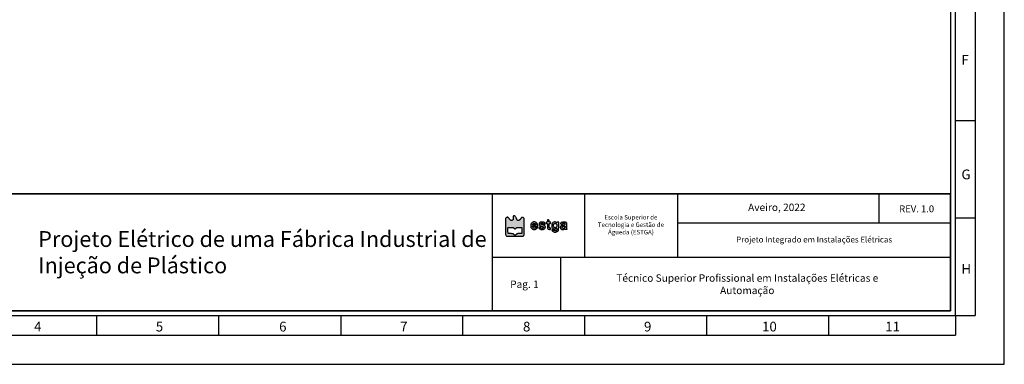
# Model space of a CAD drawing. Header units: millimetres. Extents: x -559 to 10735, y -2326 to 222.
# Tile 100 of 256: x 2162 to 2201, y -1865 to -1851. Entities that reach past the tile are written whole.
import ezdxf

# ---------------------------------------------------------------- set-up
doc = ezdxf.new("R2010")
doc.units = ezdxf.units.MM
doc.header["$LTSCALE"] = 4
for name, color, linetype in [('Cabeçalho', 252, 'Continuous'), ('Modelo', 251, 'Continuous'), ('Texto Cabeçalho', 3, 'Continuous')]:
    doc.layers.add(name, color=color, linetype=linetype)

msp = doc.modelspace()

# ---------------------------------------------------------------- hatches: boundary and pattern name
at = {"layer": 'Texto Cabeçalho'}
h = msp.add_hatch(color=256, dxfattribs=at)
h.dxf.hatch_style = 1
h.paths.add_polyline_path([(2181.631, -1859.228, -0.103369), (2181.608, -1859.212, -0.100368), (2181.593, -1859.188, -0.089615), (2181.587, -1859.159, 0.138861), (2181.578, -1859.126, 0.04933), (2181.549, -1859.088, 0.049188), (2181.513, -1859.056, 0.157567), (2181.483, -1859.047, 0.119218), (2181.47, -1859.05, 0.19762), (2181.463, -1859.059, 0.071776), (2181.459, -1859.077, 0.007282), (2181.459, -1859.122, -0.03039), (2181.455, -1859.177, -0.109263), (2181.444, -1859.21, -0.162003), (2181.422, -1859.227, -0.093147), (2181.389, -1859.234, -0.088417), (2181.37, -1859.23, -0.074351), (2181.352, -1859.221, -0.047695), (2181.332, -1859.202, -0.013943), (2181.305, -1859.17, 0.016235), (2181.284, -1859.146, 0.021586), (2181.264, -1859.125, 0.019562), (2181.245, -1859.109, 0.160613), (2181.235, -1859.106, 0.105218), (2181.226, -1859.107, 0.031288), (2181.213, -1859.114, 0.029869), (2181.199, -1859.123, 0.028262), (2181.186, -1859.134), (2181.155, -1859.162), (2181.155, -1859.477, 0.001459), (2181.155, -1859.669, 0.014831), (2181.158, -1859.749, 0.036596), (2181.164, -1859.793, 0.117837), (2181.177, -1859.82), (2181.199, -1859.847), (2181.523, -1859.847), (2181.846, -1859.847), (2181.868, -1859.818, 0.110111), (2181.881, -1859.791, 0.037202), (2181.887, -1859.747, 0.01517), (2181.89, -1859.669, 0.001536), (2181.891, -1859.483, 0.00222), (2181.891, -1859.364, 0.00338), (2181.889, -1859.261, 0.001252), (2181.887, -1859.173, 0.085167), (2181.884, -1859.158, 0.1341), (2181.871, -1859.14, 0.046674), (2181.844, -1859.123, 0.046093), (2181.815, -1859.111, 0.175615), (2181.796, -1859.112, 0.095071), (2181.787, -1859.117, 0.011188), (2181.772, -1859.133, 0.013085), (2181.754, -1859.153, 0.010367), (2181.735, -1859.176, -0.016413), (2181.712, -1859.205, -0.050954), (2181.693, -1859.222, -0.075762), (2181.676, -1859.231, -0.085445), (2181.658, -1859.234, -0.100623)])
h.paths.add_polyline_path([(2181.637, -1859.504, -0.006824), (2181.696, -1859.505), (2181.792, -1859.508), (2181.795, -1859.628), (2181.799, -1859.748), (2181.704, -1859.748, 0.008317), (2181.649, -1859.749, 0.049732), (2181.62, -1859.753, 0.085353), (2181.6, -1859.761, 0.053245), (2181.58, -1859.777, -0.051848), (2181.555, -1859.798, -0.137763), (2181.533, -1859.805, -0.141522), (2181.51, -1859.799, -0.055915), (2181.485, -1859.78, 0.066463), (2181.466, -1859.766, 0.061609), (2181.443, -1859.758, 0.037581), (2181.41, -1859.752, 0.008945), (2181.356, -1859.748), (2181.254, -1859.742), (2181.251, -1859.638, -0.005737), (2181.25, -1859.597, -0.007758), (2181.25, -1859.56, -0.005495), (2181.251, -1859.529, -0.080952), (2181.253, -1859.518, -0.226456), (2181.261, -1859.511, -0.042121), (2181.281, -1859.506, -0.028091), (2181.312, -1859.503, -0.008218), (2181.36, -1859.503, -0.007127), (2181.419, -1859.503, -0.049297), (2181.448, -1859.507, -0.091664), (2181.468, -1859.516, -0.058119), (2181.487, -1859.532, 0.049987), (2181.511, -1859.553, 0.158555), (2181.531, -1859.559, 0.161487), (2181.551, -1859.553, 0.052373), (2181.574, -1859.531, -0.055528), (2181.592, -1859.515, -0.105577), (2181.61, -1859.507, -0.055162)], flags=16)
at = {"layer": 'Texto Cabeçalho', "true_color": 0x000000}
h = msp.add_hatch(color=18, dxfattribs=at)
h.dxf.hatch_style = 1
h.paths.add_polyline_path([(2182.217, -1859.461, -0.113871), (2182.231, -1859.455, -0.04008), (2182.259, -1859.452, -0.005228), (2182.319, -1859.452), (2182.426, -1859.452), (2182.418, -1859.414, 0.048578), (2182.407, -1859.377, 0.065059), (2182.389, -1859.346, 0.068572), (2182.365, -1859.322, 0.062515), (2182.334, -1859.305, 0.023173), (2182.302, -1859.293, 0.080221), (2182.281, -1859.29, 0.075403), (2182.258, -1859.293, 0.018955), (2182.223, -1859.306, 0.076875), (2182.189, -1859.327, 0.080553), (2182.163, -1859.357, 0.076557), (2182.147, -1859.395, 0.060775), (2182.142, -1859.439, 0.052656), (2182.147, -1859.484, 0.074597), (2182.161, -1859.522, 0.080636), (2182.184, -1859.551, 0.074541), (2182.216, -1859.573, 0.034396), (2182.25, -1859.586, 0.065799), (2182.278, -1859.591, 0.069298), (2182.306, -1859.588, 0.042275), (2182.337, -1859.578, 0.054982), (2182.361, -1859.564, 0.036275), (2182.386, -1859.544, 0.034641), (2182.405, -1859.523, 0.160063), (2182.411, -1859.507, 0.390518), (2182.403, -1859.499, 0.056062), (2182.379, -1859.499, 0.050936), (2182.351, -1859.505, 0.117799), (2182.333, -1859.516, -0.16673), (2182.3, -1859.532, -0.120242), (2182.258, -1859.527, -0.124135), (2182.225, -1859.504, -0.18266), (2182.212, -1859.471, -0.238399)])
h.paths.add_polyline_path([(2182.217, -1859.39, -0.091609), (2182.23, -1859.369, -0.108903), (2182.251, -1859.354, -0.078201), (2182.279, -1859.347, -0.081241), (2182.307, -1859.349, -0.13845), (2182.327, -1859.36, -0.062207), (2182.332, -1859.367, -0.039117), (2182.337, -1859.377, -0.038824), (2182.34, -1859.386, -0.056382), (2182.341, -1859.396, -0.139014), (2182.338, -1859.406, -0.168808), (2182.33, -1859.413, -0.074881), (2182.314, -1859.416, -0.012599), (2182.283, -1859.417, -0.02814), (2182.241, -1859.414, -0.156678), (2182.221, -1859.405, -0.311186)], flags=16)
h.paths.add_polyline_path([(2182.525, -1859.445, 0.01235), (2182.586, -1859.465, -0.055419), (2182.62, -1859.48, -0.154763), (2182.638, -1859.498, -0.239194), (2182.637, -1859.518, -0.128236), (2182.62, -1859.537, -0.132572), (2182.598, -1859.544, -0.077903), (2182.571, -1859.54, -0.080674), (2182.547, -1859.529, -0.168057), (2182.534, -1859.513, 0.202023), (2182.524, -1859.5, 0.079859), (2182.502, -1859.493, 0.076974), (2182.478, -1859.493, 0.15765), (2182.462, -1859.502, 0.332869), (2182.46, -1859.518, 0.066485), (2182.478, -1859.543, 0.056587), (2182.507, -1859.567, 0.072154), (2182.538, -1859.581, 0.083014), (2182.601, -1859.589, 0.097651), (2182.66, -1859.575, 0.116791), (2182.701, -1859.543, 0.163369), (2182.717, -1859.499, 0.072663), (2182.714, -1859.468, 0.122125), (2182.701, -1859.446, 0.102823), (2182.678, -1859.429, 0.04161), (2182.64, -1859.416, -0.012751), (2182.593, -1859.403, -0.042101), (2182.563, -1859.391, -0.07158), (2182.545, -1859.379, -0.207626), (2182.54, -1859.365, -0.255969), (2182.547, -1859.351, -0.085662), (2182.57, -1859.342, -0.073886), (2182.598, -1859.34, -0.10615), (2182.622, -1859.347, -0.026102), (2182.63, -1859.352, -0.033758), (2182.638, -1859.358, -0.049946), (2182.645, -1859.366, 0.44107), (2182.647, -1859.371, 0.040945), (2182.655, -1859.373, 0.036019), (2182.666, -1859.375, 0.022477), (2182.68, -1859.376, 0.006342), (2182.693, -1859.375, 0.010544), (2182.705, -1859.375, 0.004395), (2182.714, -1859.374, 0.389495), (2182.715, -1859.373, 0.121245), (2182.711, -1859.358, 0.029603), (2182.697, -1859.335, 0.028452), (2182.681, -1859.314, 0.14911), (2182.669, -1859.307, 0.027359), (2182.632, -1859.299, 0.027599), (2182.595, -1859.295, 0.029348), (2182.56, -1859.296, 0.052114), (2182.532, -1859.301, 0.051808), (2182.501, -1859.313, 0.112549), (2182.482, -1859.33, 0.119902), (2182.472, -1859.353, 0.063393), (2182.472, -1859.383, 0.088373), (2182.479, -1859.41, 0.126496), (2182.495, -1859.429, 0.068854)])
h.paths.add_polyline_path([(2182.868, -1859.282, -0.022931), (2182.867, -1859.26, 0.099329), (2182.861, -1859.232, 0.135439), (2182.845, -1859.211, 0.177459), (2182.824, -1859.205, 0.181757), (2182.804, -1859.214, 0.133829), (2182.801, -1859.219, 0.022028), (2182.799, -1859.231, 0.022866), (2182.797, -1859.245, 0.018427), (2182.797, -1859.261, -0.024804), (2182.796, -1859.281, -0.110756), (2182.792, -1859.292, -0.174053), (2182.785, -1859.298, -0.085474), (2182.773, -1859.3, 0.071854), (2182.763, -1859.301, 0.117651), (2182.756, -1859.305, 0.122574), (2182.751, -1859.312, 0.082072), (2182.75, -1859.322, 0.097504), (2182.752, -1859.331, 0.076301), (2182.757, -1859.339, 0.074004), (2182.764, -1859.346, 0.081717), (2182.773, -1859.35, -0.145612), (2182.786, -1859.357, -0.130186), (2182.793, -1859.371, -0.049038), (2182.796, -1859.397, -0.005703), (2182.797, -1859.455, 0.014049), (2182.799, -1859.525, 0.10478), (2182.807, -1859.557, 0.190915), (2182.826, -1859.573, 0.068962), (2182.861, -1859.58, 0.011052), (2182.898, -1859.582, 0.089181), (2182.914, -1859.579, 0.209026), (2182.922, -1859.572, 0.103767), (2182.925, -1859.558, 0.102549), (2182.923, -1859.548, 0.09348), (2182.918, -1859.54, 0.080963), (2182.908, -1859.533, 0.055091), (2182.896, -1859.529, -0.085661), (2182.879, -1859.521, -0.172689), (2182.871, -1859.51, -0.068807), (2182.867, -1859.489, -0.006072), (2182.867, -1859.434, -0.005), (2182.867, -1859.377, -0.07577), (2182.871, -1859.358, -0.227977), (2182.879, -1859.349, -0.088152), (2182.896, -1859.346, 0.044917), (2182.91, -1859.345, 0.124433), (2182.919, -1859.341, 0.149479), (2182.924, -1859.334, 0.07578), (2182.925, -1859.323, 0.07578), (2182.924, -1859.312, 0.149479), (2182.919, -1859.305, 0.124433), (2182.91, -1859.301, 0.044917), (2182.896, -1859.3, -0.050044), (2182.88, -1859.298, -0.186049), (2182.872, -1859.293, -0.136666)])
h.paths.add_polyline_path([(2183.243, -1859.3), (2183.208, -1859.3, 0.033181), (2183.194, -1859.301, 0.043568), (2183.182, -1859.303, 0.050115), (2183.173, -1859.307, 0.187636), (2183.169, -1859.312, -0.247449), (2183.164, -1859.316, -0.10686), (2183.157, -1859.317, -0.060386), (2183.145, -1859.313, -0.023082), (2183.13, -1859.306, 0.019444), (2183.105, -1859.295, 0.077502), (2183.088, -1859.29, 0.074546), (2183.071, -1859.291, 0.017156), (2183.043, -1859.298, 0.196809), (2182.99, -1859.34, 0.106383), (2182.964, -1859.42, 0.105474), (2182.974, -1859.504, 0.191241), (2183.018, -1859.556, 0.085158), (2183.047, -1859.566, 0.050096), (2183.083, -1859.568, 0.050301), (2183.118, -1859.563, 0.090587), (2183.145, -1859.55, -0.012552), (2183.161, -1859.539, -0.257457), (2183.167, -1859.539, -0.273567), (2183.17, -1859.544, -0.013884), (2183.171, -1859.563, -0.05592), (2183.167, -1859.597, -0.118454), (2183.155, -1859.62, -0.135537), (2183.136, -1859.634, -0.084417), (2183.107, -1859.639, -0.04037), (2183.091, -1859.637, -0.038681), (2183.076, -1859.633, -0.041248), (2183.062, -1859.628, -0.099612), (2183.054, -1859.621, 0.147033), (2183.036, -1859.609, 0.057385), (2183.007, -1859.604, 0.064117), (2182.98, -1859.606, 0.359237), (2182.972, -1859.616, 0.130215), (2182.974, -1859.622, 0.023416), (2182.98, -1859.633, 0.023868), (2182.99, -1859.645, 0.019589), (2183.001, -1859.657, 0.128655), (2183.04, -1859.68, 0.067817), (2183.097, -1859.688, 0.066219), (2183.155, -1859.68, 0.103511), (2183.2, -1859.657), (2183.235, -1859.629), (2183.239, -1859.464)])
h.paths.add_polyline_path([(2183.167, -1859.403, -0.078162), (2183.17, -1859.439, -0.08106), (2183.163, -1859.472, -0.110055), (2183.145, -1859.498, -0.05576), (2183.123, -1859.514, -0.113803), (2183.103, -1859.52, -0.118156), (2183.083, -1859.517, -0.06293), (2183.061, -1859.504, -0.1635), (2183.043, -1859.477, -0.06554), (2183.036, -1859.433, -0.065846), (2183.041, -1859.389, -0.17401), (2183.059, -1859.363, -0.081368), (2183.084, -1859.35, -0.102035), (2183.11, -1859.347, -0.109501), (2183.134, -1859.355, -0.106286), (2183.153, -1859.372, -0.089684)], flags=16)
h.paths.add_polyline_path([(2183.556, -1859.373, 0.036016), (2183.553, -1859.342, 0.07733), (2183.547, -1859.324, 0.153756), (2183.536, -1859.313, 0.069667), (2183.506, -1859.302, 0.029511), (2183.463, -1859.296, 0.029541), (2183.418, -1859.295, 0.051631), (2183.382, -1859.3, 0.085642), (2183.34, -1859.318, 0.13911), (2183.315, -1859.347, 0.300432), (2183.318, -1859.37, 0.213781), (2183.343, -1859.381, 0.056561), (2183.357, -1859.38, 0.059268), (2183.371, -1859.375, 0.06217), (2183.382, -1859.368, 0.075491), (2183.39, -1859.358, -0.163422), (2183.414, -1859.338, -0.138242), (2183.448, -1859.335, -0.151603), (2183.475, -1859.35, -0.198567), (2183.486, -1859.376, -0.109936), (2183.482, -1859.394, -0.167168), (2183.471, -1859.406, -0.0704), (2183.448, -1859.414, -0.008633), (2183.395, -1859.423, 0.031451), (2183.373, -1859.427, 0.027553), (2183.352, -1859.435, 0.028543), (2183.334, -1859.444, 0.070294), (2183.321, -1859.453, 0.107636), (2183.304, -1859.48, 0.108361), (2183.3, -1859.511, 0.106663), (2183.309, -1859.543, 0.101341), (2183.33, -1859.568, 0.072013), (2183.359, -1859.584, 0.083264), (2183.389, -1859.591, 0.077928), (2183.422, -1859.587, 0.054111), (2183.457, -1859.574, -0.023082), (2183.472, -1859.566, -0.060386), (2183.484, -1859.563, -0.10686), (2183.492, -1859.564, -0.247449), (2183.496, -1859.568, 0.188788), (2183.5, -1859.573, 0.049671), (2183.509, -1859.577, 0.043241), (2183.522, -1859.579, 0.032838), (2183.535, -1859.58, 0.022226), (2183.553, -1859.579, 0.123286), (2183.562, -1859.576, 0.241912), (2183.565, -1859.571, 0.102416), (2183.564, -1859.562, -0.071957), (2183.561, -1859.549, -0.005942), (2183.559, -1859.516, -0.007853), (2183.557, -1859.477, -0.005973), (2183.557, -1859.434, 0.006065)])
h.paths.add_polyline_path([(2183.48, -1859.457, -0.172242), (2183.485, -1859.465, -0.047364), (2183.486, -1859.48, -0.096839), (2183.482, -1859.505, -0.097339), (2183.468, -1859.526, -0.098406), (2183.447, -1859.54, -0.101383), (2183.423, -1859.545, -0.098385), (2183.4, -1859.541, -0.121124), (2183.382, -1859.528, -0.129792), (2183.374, -1859.509, -0.122461), (2183.375, -1859.488, -0.103308), (2183.384, -1859.472, -0.109403), (2183.398, -1859.462, -0.071406), (2183.42, -1859.456, -0.022133), (2183.454, -1859.453, -0.034533), (2183.471, -1859.453, -0.151976)], flags=16)

# ---------------------------------------------------------------- linework, layer by layer
at = {"layer": 'Cabeçalho'}
msp.add_line((2195.782, -1859.344), (2195.782, -1858.185), dxfattribs=at)
at = {"layer": 'Modelo'}
for p, q in [((2199.539, -1836.218), (2199.539, -1862.96)), ((2199.539, -1845.769), (2199.539, -1855.319)), ((2198.775, -1855.319), (2199.539, -1855.319)), ((2199.539, -1855.319), (2199.539, -1862.96)), ((2180.629, -1858.185), (2180.629, -1862.769)), ((2184.261, -1860.668), (2184.261, -1858.216)), ((2187.887, -1858.185), (2187.887, -1860.668)), ((2199.539, -1859.14), (2198.775, -1859.14)), ((2198.584, -1859.344), (2187.887, -1859.344)), ((2180.629, -1860.668), (2198.584, -1860.668)), ((2183.303, -1860.668), (2183.303, -1862.769)), ((2165.157, -1863.724), (2165.157, -1862.96)), ((2169.932, -1863.724), (2169.932, -1862.96)), ((2174.707, -1862.96), (2174.707, -1863.724)), ((2179.483, -1863.724), (2179.483, -1862.96)), ((2184.258, -1863.724), (2184.258, -1862.96)), ((2189.033, -1863.724), (2189.033, -1862.96)), ((2193.809, -1863.724), (2193.809, -1862.96)), ((2198.775, -1862.96), (2199.539, -1862.96)), ((2198.775, -1862.96), (2198.775, -1863.724)), ((2155.606, -1863.724), (2198.775, -1863.724)), ((2155.606, -1863.724), (2165.157, -1863.724)), ((2165.157, -1863.724), (2174.707, -1863.724)), ((2174.707, -1863.724), (2184.258, -1863.724)), ((2184.258, -1863.724), (2193.809, -1863.724))]:
    msp.add_line(p, q, dxfattribs=at)
for points in [[(2143.954, -1864.87), (2200.685, -1864.87), (2200.685, -1824.757), (2143.954, -1824.757)], [(2145.864, -1862.96), (2198.775, -1862.96), (2198.775, -1826.667), (2145.864, -1826.667)], [(2198.584, -1862.769), (2146.055, -1862.769), (2146.055, -1826.858), (2198.584, -1826.858)], [(2146.055, -1858.185), (2198.584, -1858.185), (2198.584, -1862.769), (2146.055, -1862.769)], [(2198.584, -1858.185), (2146.055, -1858.185), (2146.055, -1862.769), (2198.584, -1862.769)], [(2160.572, -1858.185), (2180.629, -1858.185), (2180.629, -1862.769), (2160.572, -1862.769)]]:
    msp.add_lwpolyline(points, close=True, dxfattribs=at)
at = {"layer": 'Texto Cabeçalho'}
for points in [[(2181.459, -1859.122, -0.03039), (2181.455, -1859.177, -0.109263), (2181.444, -1859.21, -0.162002), (2181.422, -1859.227, -0.093148), (2181.389, -1859.234, -0.088414), (2181.37, -1859.23, -0.074352), (2181.352, -1859.221, -0.047695), (2181.332, -1859.202, -0.013943), (2181.305, -1859.17, 0.016236), (2181.284, -1859.146, 0.021587), (2181.264, -1859.125, 0.01956), (2181.245, -1859.109, 0.160613), (2181.235, -1859.106, 0.105217), (2181.226, -1859.107, 0.031287), (2181.213, -1859.114, 0.02987), (2181.199, -1859.123, 0.028262), (2181.186, -1859.134), (2181.155, -1859.162), (2181.155, -1859.477, 0.001459), (2181.155, -1859.669, 0.014831), (2181.158, -1859.749, 0.036596), (2181.164, -1859.793, 0.117837), (2181.177, -1859.82), (2181.199, -1859.847), (2181.523, -1859.847), (2181.846, -1859.847), (2181.868, -1859.818, 0.110111), (2181.881, -1859.791, 0.037202), (2181.887, -1859.747, 0.01517), (2181.89, -1859.669, 0.001536), (2181.891, -1859.483, 0.00222), (2181.891, -1859.364, 0.00338), (2181.889, -1859.261, 0.001252), (2181.887, -1859.173, 0.085167), (2181.884, -1859.158, 0.1341), (2181.871, -1859.14, 0.046674), (2181.844, -1859.123, 0.046093), (2181.815, -1859.111, 0.175615), (2181.796, -1859.112, 0.095071), (2181.787, -1859.117, 0.011196), (2181.772, -1859.133, 0.013078), (2181.754, -1859.153, 0.010367), (2181.735, -1859.176, -0.016413), (2181.712, -1859.205, -0.050954), (2181.693, -1859.222, -0.075762), (2181.676, -1859.231, -0.085443), (2181.658, -1859.234, -0.100625), (2181.631, -1859.228, -0.103356), (2181.608, -1859.212, -0.100381), (2181.593, -1859.188, -0.089614), (2181.587, -1859.159, 0.13886), (2181.578, -1859.126, 0.04933), (2181.549, -1859.088, 0.049188), (2181.513, -1859.056, 0.157567), (2181.483, -1859.047, 0.119219), (2181.47, -1859.05, 0.197619), (2181.463, -1859.059, 0.071776), (2181.459, -1859.077, 0.007282)], [(2181.487, -1859.532, 0.049987), (2181.511, -1859.553, 0.158555), (2181.531, -1859.559, 0.161487), (2181.551, -1859.553, 0.052373), (2181.574, -1859.531, -0.055528), (2181.592, -1859.515, -0.105578), (2181.61, -1859.507, -0.055162), (2181.637, -1859.504, -0.006824), (2181.696, -1859.505), (2181.792, -1859.508), (2181.795, -1859.628), (2181.799, -1859.748), (2181.704, -1859.748, 0.008317), (2181.649, -1859.749, 0.049732), (2181.62, -1859.753, 0.085354), (2181.6, -1859.761, 0.053245), (2181.58, -1859.777, -0.051848), (2181.555, -1859.798, -0.137763), (2181.533, -1859.805, -0.141522), (2181.51, -1859.799, -0.055915), (2181.485, -1859.78, 0.066463), (2181.466, -1859.766, 0.061609), (2181.443, -1859.758, 0.037581), (2181.41, -1859.752, 0.008945), (2181.356, -1859.748), (2181.254, -1859.742), (2181.251, -1859.638, -0.005737), (2181.25, -1859.597, -0.007759), (2181.25, -1859.56, -0.005495), (2181.251, -1859.529, -0.080952), (2181.253, -1859.518, -0.226456), (2181.261, -1859.511, -0.042121), (2181.281, -1859.506, -0.028091), (2181.312, -1859.503, -0.008218), (2181.36, -1859.503, -0.007127), (2181.419, -1859.503, -0.049297), (2181.448, -1859.507, -0.091664), (2181.468, -1859.516, -0.058119)]]:
    msp.add_lwpolyline(points, format="xyb", close=True, dxfattribs=at)
at = {"layer": 'Texto Cabeçalho', "color": 18, "true_color": 0x000000}
for points in [[(2182.223, -1859.306, 0.076875), (2182.189, -1859.327, 0.080556), (2182.163, -1859.357, 0.076556), (2182.147, -1859.395, 0.060774), (2182.142, -1859.439, 0.052657), (2182.147, -1859.484, 0.074597), (2182.161, -1859.522, 0.080632), (2182.184, -1859.551, 0.074544), (2182.216, -1859.573, 0.034396), (2182.25, -1859.586, 0.065799), (2182.278, -1859.591, 0.069299), (2182.306, -1859.588, 0.042275), (2182.337, -1859.578, 0.054984), (2182.361, -1859.564, 0.036273), (2182.386, -1859.544, 0.034643), (2182.405, -1859.523, 0.160063), (2182.411, -1859.507, 0.390517), (2182.403, -1859.499, 0.056063), (2182.379, -1859.499, 0.050935), (2182.351, -1859.505, 0.117799), (2182.333, -1859.516, -0.166731), (2182.3, -1859.532, -0.120236), (2182.258, -1859.527, -0.12414), (2182.225, -1859.504, -0.18266), (2182.212, -1859.471, -0.238398), (2182.217, -1859.461, -0.113871), (2182.231, -1859.455, -0.04008), (2182.259, -1859.452, -0.005228), (2182.319, -1859.452), (2182.426, -1859.452), (2182.418, -1859.414, 0.048578), (2182.407, -1859.377, 0.065057), (2182.389, -1859.346, 0.068575), (2182.365, -1859.322, 0.062514), (2182.334, -1859.305, 0.023173), (2182.302, -1859.293, 0.08022), (2182.281, -1859.29, 0.075404), (2182.258, -1859.293, 0.018955)], [(2182.804, -1859.214, 0.13383), (2182.801, -1859.219, 0.022027), (2182.799, -1859.231, 0.022866), (2182.797, -1859.245, 0.018427), (2182.797, -1859.261, -0.024804), (2182.796, -1859.281, -0.110756), (2182.792, -1859.292, -0.174054), (2182.785, -1859.298, -0.085474), (2182.773, -1859.3, 0.071854), (2182.763, -1859.301, 0.117651), (2182.756, -1859.305, 0.122573), (2182.751, -1859.312, 0.082074), (2182.75, -1859.322, 0.097502), (2182.752, -1859.331, 0.076311), (2182.757, -1859.339, 0.073995), (2182.764, -1859.346, 0.081717), (2182.773, -1859.35, -0.145614), (2182.786, -1859.357, -0.130184), (2182.793, -1859.371, -0.049038), (2182.796, -1859.397, -0.005703), (2182.797, -1859.455, 0.014049), (2182.799, -1859.525, 0.10478), (2182.807, -1859.557, 0.190915), (2182.826, -1859.573, 0.068962), (2182.861, -1859.58, 0.011052), (2182.898, -1859.582, 0.089181), (2182.914, -1859.579, 0.209026), (2182.922, -1859.572, 0.103767), (2182.925, -1859.558, 0.102549), (2182.923, -1859.548, 0.09348), (2182.918, -1859.54, 0.080962), (2182.908, -1859.533, 0.055092), (2182.896, -1859.529, -0.085661), (2182.879, -1859.521, -0.172688), (2182.871, -1859.51, -0.068807), (2182.867, -1859.489, -0.006069), (2182.867, -1859.434, -0.005003), (2182.867, -1859.377, -0.07577), (2182.871, -1859.358, -0.227976), (2182.879, -1859.349, -0.088152), (2182.896, -1859.346, 0.044917), (2182.91, -1859.345, 0.124434), (2182.919, -1859.341, 0.149477), (2182.924, -1859.334, 0.07578), (2182.925, -1859.323, 0.07578), (2182.924, -1859.312, 0.149477), (2182.919, -1859.305, 0.124434), (2182.91, -1859.301, 0.044917), (2182.896, -1859.3, -0.050044), (2182.88, -1859.298, -0.186049), (2182.872, -1859.293, -0.136666), (2182.868, -1859.282, -0.022931), (2182.867, -1859.26, 0.099329), (2182.861, -1859.232, 0.135439), (2182.845, -1859.211, 0.177459), (2182.824, -1859.205, 0.181757)], [(2183.043, -1859.298, 0.196809), (2182.99, -1859.34, 0.106383), (2182.964, -1859.42, 0.105474), (2182.974, -1859.504, 0.191244), (2183.018, -1859.556, 0.085154), (2183.047, -1859.566, 0.050096), (2183.083, -1859.568, 0.050301), (2183.118, -1859.563, 0.090587), (2183.145, -1859.55, -0.012552), (2183.161, -1859.539, -0.257457), (2183.167, -1859.539, -0.273567), (2183.17, -1859.544, -0.013884), (2183.171, -1859.563, -0.05592), (2183.167, -1859.597, -0.118454), (2183.155, -1859.62, -0.135536), (2183.136, -1859.634, -0.084417), (2183.107, -1859.639, -0.040357), (2183.091, -1859.637, -0.038692), (2183.076, -1859.633, -0.041249), (2183.062, -1859.628, -0.099612), (2183.054, -1859.621, 0.147033), (2183.036, -1859.609, 0.057383), (2183.007, -1859.604, 0.064119), (2182.98, -1859.606, 0.359236), (2182.972, -1859.616, 0.130216), (2182.974, -1859.622, 0.023416), (2182.98, -1859.633, 0.023867), (2182.99, -1859.645, 0.01959), (2183.001, -1859.657, 0.128655), (2183.04, -1859.68, 0.067817), (2183.097, -1859.688, 0.066219), (2183.155, -1859.68, 0.103511), (2183.2, -1859.657), (2183.235, -1859.629), (2183.239, -1859.464), (2183.243, -1859.3), (2183.208, -1859.3, 0.033181), (2183.194, -1859.301, 0.043567), (2183.182, -1859.303, 0.050115), (2183.173, -1859.307, 0.187636), (2183.169, -1859.312, -0.24745), (2183.164, -1859.316, -0.106859), (2183.157, -1859.317, -0.060386), (2183.145, -1859.313, -0.023082), (2183.13, -1859.306, 0.019444), (2183.105, -1859.295, 0.077509), (2183.088, -1859.29, 0.07454), (2183.071, -1859.291, 0.017156)], [(2182.327, -1859.36, -0.062206), (2182.332, -1859.367, -0.039117), (2182.337, -1859.377, -0.038823), (2182.34, -1859.386, -0.056383), (2182.341, -1859.396, -0.139013), (2182.338, -1859.406, -0.168809), (2182.33, -1859.413, -0.074881), (2182.314, -1859.416, -0.012599), (2182.283, -1859.417, -0.028141), (2182.241, -1859.414, -0.156678), (2182.221, -1859.405, -0.311186), (2182.217, -1859.39, -0.09161), (2182.23, -1859.369, -0.108903), (2182.251, -1859.354, -0.078199), (2182.279, -1859.347, -0.081243), (2182.307, -1859.349, -0.138452)], [(2182.532, -1859.301, 0.051806), (2182.501, -1859.313, 0.112553), (2182.482, -1859.33, 0.119897), (2182.472, -1859.353, 0.063394), (2182.472, -1859.383, 0.088372), (2182.479, -1859.41, 0.126496), (2182.495, -1859.429, 0.068854), (2182.525, -1859.445, 0.01235), (2182.586, -1859.465, -0.055419), (2182.62, -1859.48, -0.154763), (2182.638, -1859.498, -0.239194), (2182.637, -1859.518, -0.128234), (2182.62, -1859.537, -0.132575), (2182.598, -1859.544, -0.077903), (2182.571, -1859.54, -0.080674), (2182.547, -1859.529, -0.168057), (2182.534, -1859.513, 0.202023), (2182.524, -1859.5, 0.079858), (2182.502, -1859.493, 0.076975), (2182.478, -1859.493, 0.15765), (2182.462, -1859.502, 0.332868), (2182.46, -1859.518, 0.066484), (2182.478, -1859.543, 0.056587), (2182.507, -1859.567, 0.072154), (2182.538, -1859.581, 0.083015), (2182.601, -1859.589, 0.09765), (2182.66, -1859.575, 0.11679), (2182.701, -1859.543, 0.163367), (2182.717, -1859.499, 0.072664), (2182.714, -1859.468, 0.122124), (2182.701, -1859.446, 0.102824), (2182.678, -1859.429, 0.04161), (2182.64, -1859.416, -0.012751), (2182.593, -1859.403, -0.042101), (2182.563, -1859.391, -0.07158), (2182.545, -1859.379, -0.207626), (2182.54, -1859.365, -0.255969), (2182.547, -1859.351, -0.085662), (2182.57, -1859.342, -0.073885), (2182.598, -1859.34, -0.106152), (2182.622, -1859.347, -0.026101), (2182.63, -1859.352, -0.03376), (2182.638, -1859.358, -0.035864), (2182.643, -1859.363, -0.175941), (2182.645, -1859.367, 0.30201), (2182.647, -1859.371, 0.040944), (2182.655, -1859.373, 0.03602), (2182.666, -1859.375, 0.022477), (2182.68, -1859.376, 0.006342), (2182.693, -1859.375, 0.010545), (2182.705, -1859.375, 0.004395), (2182.714, -1859.374, 0.389495), (2182.715, -1859.373, 0.121245), (2182.711, -1859.358, 0.029611), (2182.697, -1859.335, 0.028445), (2182.681, -1859.314, 0.149111), (2182.669, -1859.307, 0.027359), (2182.632, -1859.299, 0.027599), (2182.595, -1859.295, 0.029348), (2182.56, -1859.296, 0.052116)], [(2183.153, -1859.372, -0.089685), (2183.167, -1859.403, -0.078159), (2183.17, -1859.439, -0.081063), (2183.163, -1859.472, -0.110055), (2183.145, -1859.498, -0.05576), (2183.123, -1859.514, -0.113798), (2183.103, -1859.52, -0.118162), (2183.083, -1859.517, -0.06293), (2183.061, -1859.504, -0.1635), (2183.043, -1859.477, -0.06554), (2183.036, -1859.433, -0.065846), (2183.041, -1859.389, -0.174009), (2183.059, -1859.363, -0.081369), (2183.084, -1859.35, -0.102035), (2183.11, -1859.347, -0.1095), (2183.134, -1859.355, -0.106285)], [(2183.382, -1859.3, 0.085643), (2183.34, -1859.318, 0.139111), (2183.315, -1859.347, 0.30043), (2183.318, -1859.37, 0.213781), (2183.343, -1859.381, 0.056559), (2183.357, -1859.38, 0.059271), (2183.371, -1859.375, 0.062169), (2183.382, -1859.368, 0.075491), (2183.39, -1859.358, -0.163421), (2183.414, -1859.338, -0.138241), (2183.448, -1859.335, -0.151604), (2183.475, -1859.35, -0.198569), (2183.486, -1859.376, -0.109935), (2183.482, -1859.394, -0.167168), (2183.471, -1859.406, -0.0704), (2183.448, -1859.414, -0.008633), (2183.395, -1859.423, 0.031451), (2183.373, -1859.427, 0.027552), (2183.352, -1859.435, 0.028544), (2183.334, -1859.444, 0.070293), (2183.321, -1859.453, 0.107636), (2183.304, -1859.48, 0.108364), (2183.3, -1859.511, 0.106657), (2183.309, -1859.543, 0.101343), (2183.33, -1859.568, 0.072013), (2183.359, -1859.584, 0.083267), (2183.389, -1859.591, 0.077925), (2183.422, -1859.587, 0.054111), (2183.457, -1859.574, -0.023082), (2183.472, -1859.566, -0.060386), (2183.484, -1859.563, -0.106859), (2183.492, -1859.564, -0.24745), (2183.496, -1859.568, 0.188788), (2183.5, -1859.573, 0.049672), (2183.509, -1859.577, 0.043241), (2183.522, -1859.579, 0.032837), (2183.535, -1859.58, 0.022226), (2183.553, -1859.579, 0.123286), (2183.562, -1859.576, 0.241912), (2183.565, -1859.571, 0.102416), (2183.564, -1859.562, -0.071957), (2183.561, -1859.549, -0.005943), (2183.559, -1859.516, -0.007853), (2183.557, -1859.477, -0.005973), (2183.557, -1859.434, 0.006065), (2183.556, -1859.373, 0.036016), (2183.553, -1859.342, 0.07733), (2183.547, -1859.324, 0.153756), (2183.536, -1859.313, 0.069667), (2183.506, -1859.302, 0.029521), (2183.463, -1859.296, 0.029531), (2183.418, -1859.295, 0.05163)], [(2183.486, -1859.48, -0.096839), (2183.482, -1859.505, -0.097339), (2183.468, -1859.526, -0.098406), (2183.447, -1859.54, -0.101383), (2183.423, -1859.545, -0.098386), (2183.4, -1859.541, -0.121123), (2183.382, -1859.528, -0.129796), (2183.374, -1859.509, -0.122458), (2183.375, -1859.488, -0.103306), (2183.384, -1859.472, -0.109406), (2183.398, -1859.462, -0.071406), (2183.42, -1859.456, -0.022133), (2183.454, -1859.453, -0.034533), (2183.471, -1859.453, -0.151976), (2183.48, -1859.457, -0.172243), (2183.485, -1859.465, -0.047364)]]:
    msp.add_lwpolyline(points, format="xyb", close=True, dxfattribs=at)

# ---------------------------------------------------------------- texts
at = {"layer": 'Modelo', "char_height": 0.382, "attachment_point": 1}
for s, heights, insert in [('F', [0], (2199.007, -1852.748)), ('G', [0], (2199.007, -1857.238)), ('H', [0], (2199.007, -1860.941)), ('4', [0.382], (2162.698, -1863.201)), ('5', [0], (2167.464, -1863.201)), ('6', [0], (2172.293, -1863.201)), ('7', [0], (2177.029, -1863.201)), ('8', [0], (2181.84, -1863.201)), ('9', [0], (2186.579, -1863.201)), ('10', [0], (2191.199, -1863.201)), ('11', [0], (2196.023, -1863.201))]:
    msp.add_mtext_dynamic_manual_height_columns(s, width=5.24484, gutter_width=1.91, heights=heights, dxfattribs=dict(at, insert=insert))
at = {"layer": 'Texto Cabeçalho', "attachment_point": 1}
for s, width, gutter_width, heights, insert, char_height in [('\\pxqc;Aveiro, 2022', 7.28808, 1.452, [0], (2188.135, -1858.573), 0.29048), ('\\pxqc;REV. 1.0', 3.50559, 1.357, [0], (2195.501, -1858.644), 0.27133), ('\\pxqc;Escola Superior de Tecnologia e Gestão de Águeda (ESTGA)', 3.05947, 0.876, [0.953], (2184.536, -1859.02), 0.17512), ('{\\fMeiryo UI|b1|i0|c0|p50;Projeto Elétrico de uma Fábrica Industrial de Injeção de Plástico}', 18.04677, 2.356, [2.929], (2162.862, -1859.651), 0.61967), ('\\pxqc;Projeto Integrado em Instalações Elétricas', 8.09738, 1.136, [0.855], (2189.192, -1859.868), 0.22716), ('\\pxqc;Pag. 1', 1.62353, 1.452, [0], (2181.084, -1861.587), 0.29048), ('\\pxqc;Técnico Superior Profissional em Instalações Elétricas e Automação', 11.81568, 1.452, [1.056], (2184.714, -1861.344), 0.29048)]:
    msp.add_mtext_dynamic_manual_height_columns(s, width=width, gutter_width=gutter_width, heights=heights, dxfattribs=dict(at, insert=insert, char_height=char_height))

doc.saveas('drawing.dxf')
